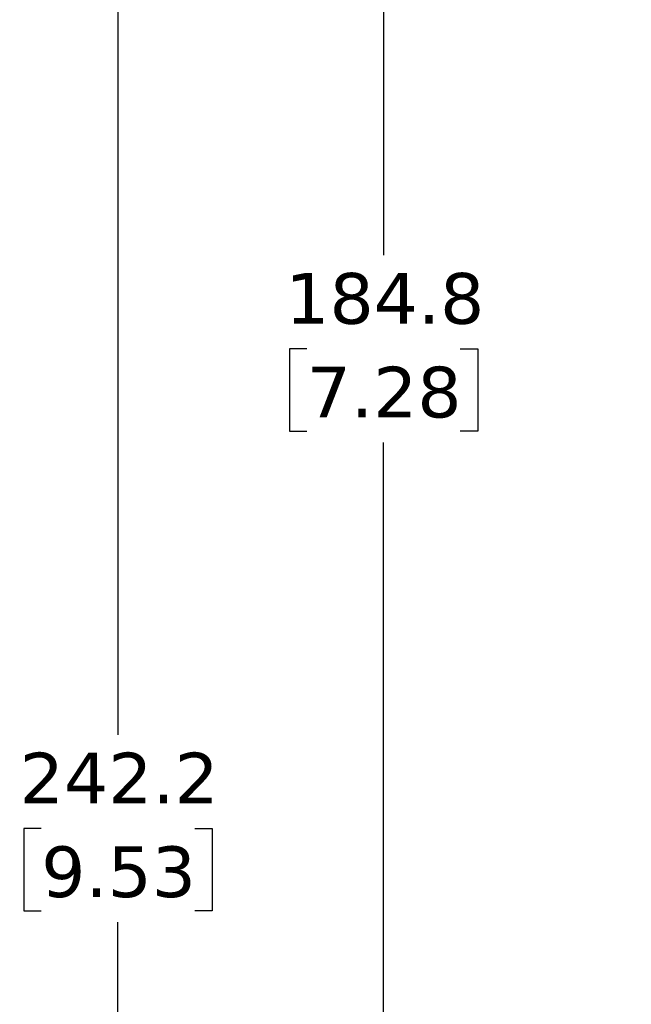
# Model space of a CAD drawing. Header units: millimetres. Extents: x 13 to 546, y 13 to 419.
# Tile 6 of 20: x 145 to 196, y 222 to 304. Entities that reach past the tile are written whole.
import ezdxf

# ---------------------------------------------------------------- set-up
doc = ezdxf.new("R2010")
doc.units = ezdxf.units.MM
doc.header["$LTSCALE"] = 2
doc.linetypes.add('SLD-Solid', pattern=[0])
doc.layers.add('DIMENSIONS', color=140, linetype='SLD-Solid', lineweight=25)
doc.styles.add('SLDTEXTSTYLE0', font='VERDANA.TTF')
doc.dimstyles.new('SLDDIMSTYLE0', dxfattribs={"dimtxt": 4.316016, "dimasz": 6.604, "dimexe": 0, "dimexo": 0.0625, "dimgap": 1.079004, "dimtad": 0, "dimtih": 1, "dimtoh": 1, "dimrnd": 1e-09, "dimzin": 12, "dimdsep": 46, "dimtxsty": 'SLDTEXTSTYLE0', "dimsah": 1, "dimcen": 0.09, "dimadec": 0, "dimazin": 3, "dimtfac": 1, "dimtofl": 0, "dimtmove": 0, "dimatfit": 3, "dimfxl": 0, "dimfrac": 2, "dimtolj": 1, "dimtzin": 12, "dimarcsym": 0})

# ---------------------------------------------------------------- blocks, each defined once
blk = doc.blocks.new('_D_1')
at = {"layer": 'DIMENSIONS'}
for p, q in [((250.339, 351.358), (169.059, 351.358)), ((175.409, 351.358), (175.409, 284.755)), ((168.996, 276.929), (167.547, 276.929)), ((167.547, 276.929), (167.547, 270.07)), ((181.822, 276.929), (183.271, 276.929)), ((183.271, 276.929), (183.271, 270.07)), ((167.547, 270.07), (168.996, 270.07)), ((183.271, 270.07), (181.822, 270.07)), ((175.409, 166.564), (175.409, 269.103)), ((183.567, 166.564), (169.059, 166.564))]:
    blk.add_line(p, q, dxfattribs=at)
for points in [[(175.409, 351.358), (174.393, 344.754), (176.425, 344.754)], [(175.409, 166.564), (176.425, 173.168), (174.393, 173.168)]]:
    blk.add_solid(points, dxfattribs=at)
at = {"layer": 'DIMENSIONS', "char_height": 4.2333, "attachment_point": 1, "style": 'SLDTEXTSTYLE0'}
for s, insert in [('184.8', (167.201, 283.272)), ('7.28', (168.996, 275.446))]:
    blk.add_mtext(s, dxfattribs=dict(at, insert=insert))
blk = doc.blocks.new('_D_2')
at = {"layer": 'DIMENSIONS'}
for p, q in [((250.339, 351.358), (146.879, 351.358)), ((153.229, 351.358), (153.229, 244.685)), ((146.817, 236.859), (145.367, 236.859)), ((145.367, 236.859), (145.367, 229.999)), ((159.642, 236.859), (161.091, 236.859)), ((161.091, 236.859), (161.091, 229.999)), ((145.367, 229.999), (146.817, 229.999)), ((161.091, 229.999), (159.642, 229.999)), ((153.229, 109.177), (153.229, 229.033)), ((212.028, 109.177), (146.879, 109.177))]:
    blk.add_line(p, q, dxfattribs=at)
for points in [[(153.229, 351.358), (152.213, 344.754), (154.245, 344.754)], [(153.229, 109.177), (154.245, 115.781), (152.213, 115.781)]]:
    blk.add_solid(points, dxfattribs=at)
at = {"layer": 'DIMENSIONS', "char_height": 4.2333, "attachment_point": 1, "style": 'SLDTEXTSTYLE0'}
for s, insert in [('242.2', (145.021, 243.202)), ('9.53', (146.817, 235.376))]:
    blk.add_mtext(s, dxfattribs=dict(at, insert=insert))

msp = doc.modelspace()

# ---------------------------------------------------------------- dimensions: what is measured, and where the dimension line sits
at = {"layer": 'DIMENSIONS'}
for base, p1, picture, middle in [((153.229, 351.358), (214.568, 109.177), '_D_2', (153.229, 236.859)), ((175.409, 351.358), (186.107, 166.564), '_D_1', (175.409, 276.929))]:
    dim = msp.add_linear_dim(base=base, p1=p1, p2=(252.879, 351.358), angle=90, dimstyle='SLDDIMSTYLE0', dxfattribs=at)
    dim.commit()
    dim.dimension.update_dxf_attribs({"geometry": picture, "text_midpoint": middle, "dimtype": 160})

doc.saveas('drawing.dxf')
